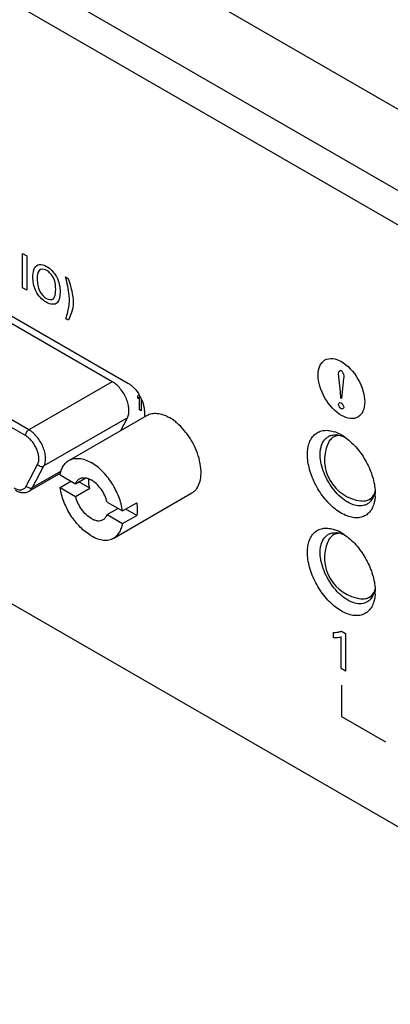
# Model space of a CAD drawing. Header units: inches. Extents: x 0 to 34, y 0 to 22.
# Tile 30 of 37: x 28.2 to 28.5, y 16.2 to 17.1. Entities that reach past the tile are written whole.
import ezdxf

# ---------------------------------------------------------------- set-up
doc = ezdxf.new("R2010")
doc.units = ezdxf.units.IN
doc.header["$LTSCALE"] = 1.87
doc.header["$MEASUREMENT"] = 0
doc.layers.get('0').update_dxf_attribs({"linetype": 'CONTINUOUS'})
doc.layers.add('02___PRT_ALL_AXES', color=7, linetype='CONTINUOUS')

msp = doc.modelspace()

# ---------------------------------------------------------------- linework, layer by layer
at = {"color": 7, "linetype": 'CONTINUOUS'}
for p, q in [((28.84303, 16.79635), (26.65099, 18.062)), ((28.78469, 16.76208), (26.59266, 18.02773)), ((28.77232, 16.74052), (26.58028, 18.00617)), ((26.58028, 17.50404), (28.77232, 16.23839)), ((27.83471, 17.01982), (28.29014, 16.75686)), ((28.27715, 16.75803), (27.86444, 16.99632)), ((28.20755, 16.71784), (27.79484, 16.95614)), ((28.20477, 16.71302), (27.79206, 16.95132)), ((28.27715, 16.75803), (28.20755, 16.71784)), ((28.29838, 16.74627), (28.29942, 16.7471)), ((28.29838, 16.74408), (28.29838, 16.74627)), ((28.29977, 16.74519), (28.29838, 16.74408)), ((28.29977, 16.73452), (28.29977, 16.74519)), ((28.30116, 16.74409), (28.30116, 16.73372)), ((28.30116, 16.73372), (28.29977, 16.73452)), ((28.30393, 16.73298), (28.30393, 16.72868)), ((28.28977, 16.72788), (28.22017, 16.6877)), ((28.24096, 16.69232), (28.30611, 16.72993)), ((28.28418, 16.71727), (28.28977, 16.72788)), ((28.20539, 16.67091), (28.21486, 16.6889)), ((28.21069, 16.6697), (28.22017, 16.6877)), ((28.23442, 16.6834), (28.21069, 16.6697)), ((28.23401, 16.6818), (28.20792, 16.66673)), ((28.23361, 16.6802), (28.2465, 16.67276)), ((28.23361, 16.66975), (28.24265, 16.67498)), ((28.2465, 16.67276), (28.25503, 16.67768)), ((28.25833, 16.66914), (28.24929, 16.67436)), ((28.23361, 16.66975), (28.2465, 16.66231)), ((28.2465, 16.66231), (28.25833, 16.66914)), ((28.49639, 16.66775), (28.49565, 16.66391)), ((28.49641, 16.66779), (28.49654, 16.66461)), ((28.27283, 16.65755), (28.28572, 16.65011)), ((28.27837, 16.62754), (28.34351, 16.66515)), ((28.49458, 16.66112), (28.49292, 16.65852)), ((28.49437, 16.66203), (28.49575, 16.66401)), ((28.49565, 16.66391), (28.49458, 16.66112)), ((28.4961, 16.6591), (28.49544, 16.6562)), ((28.49647, 16.66232), (28.4961, 16.6591)), ((28.27283, 16.64711), (28.28188, 16.65233)), ((28.28572, 16.65011), (28.29755, 16.65694)), ((28.29755, 16.64649), (28.28851, 16.65172)), ((28.27283, 16.64711), (28.28572, 16.63966)), ((28.28572, 16.63966), (28.29755, 16.64649)), ((28.49639, 16.58611), (28.49565, 16.58226)), ((28.49641, 16.58615), (28.49654, 16.58296)), ((28.49458, 16.57948), (28.49292, 16.57687)), ((28.49437, 16.58039), (28.49575, 16.58236)), ((28.49565, 16.58226), (28.49458, 16.57948)), ((28.4961, 16.57746), (28.49544, 16.57456)), ((28.49647, 16.58068), (28.4961, 16.57746))]:
    msp.add_line(p, q, dxfattribs=at)
at = {"color": 40, "linetype": 'CONTINUOUS'}
for p, q in [((28.20235, 16.86503), (28.20579, 16.86304)), ((28.20235, 16.83636), (28.20235, 16.86503)), ((28.20579, 16.86304), (28.20579, 16.83437)), ((28.23824, 16.8455), (28.24047, 16.84421)), ((28.20579, 16.83437), (28.20235, 16.83636)), ((28.24316, 16.81577), (28.24071, 16.80932)), ((28.24071, 16.80932), (28.23845, 16.81063)), ((28.46743, 16.74949), (28.46595, 16.76465)), ((28.47013, 16.76071), (28.46832, 16.74396)), ((28.4678, 16.74426), (28.46743, 16.74949)), ((28.46832, 16.74396), (28.4678, 16.74426)), ((28.46176, 16.54416), (28.46176, 16.54869)), ((28.46808, 16.51861), (28.46808, 16.54504)), ((28.46835, 16.54983), (28.47185, 16.54781)), ((28.47185, 16.54781), (28.47185, 16.51643)), ((28.47185, 16.51643), (28.46808, 16.51861)), ((28.46836, 16.50481), (28.46836, 16.47858)), ((28.46836, 16.47858), (28.50505, 16.4574))]:
    msp.add_line(p, q, dxfattribs=at)
at = {"color": 7, "linetype": 'CONTINUOUS'}
for centre, radius, start, end in [((28.29858, 16.68579), 0.04985, 46.78074, 49.71932), ((28.45339, 16.68926), 0.02847, 67.36501, 70.91304), ((28.45214, 16.68625), 0.03173, 63.28653, 67.38388), ((28.46275, 16.70272), 0.01088, 112.57932, 119.99518), ((28.46324, 16.69828), 0.01538, 84.76399, 86.69838), ((28.4504, 16.68271), 0.03567, 59.96137, 63.33556), ((28.44825, 16.67898), 0.03998, 55.56883, 59.97979), ((28.48876, 16.69277), 0.03449, 157.16655, 262.83616), ((28.30213, 16.68084), 0.04922, 10.26525, 13.19463), ((28.46071, 16.66459), 0.03584, 356.36555, 0.01437), ((28.45339, 16.60762), 0.02847, 67.36501, 70.91304), ((28.45214, 16.6046), 0.03173, 63.28653, 67.38388), ((28.4504, 16.60107), 0.03567, 59.96137, 63.33556), ((28.48876, 16.61112), 0.03449, 157.16655, 262.83616), ((28.46275, 16.62107), 0.01088, 112.57932, 119.99518), ((28.46324, 16.61664), 0.01538, 84.76399, 86.69838), ((28.44825, 16.59733), 0.03998, 55.56883, 59.97979), ((28.46071, 16.58295), 0.03584, 356.36555, 0.01437)]:
    msp.add_arc(centre, radius, start, end, dxfattribs=at)
at = {"color": 40, "linetype": 'CONTINUOUS'}
for points, knots in [([(28.21091, 16.84555), (28.21091, 16.84645), (28.21106, 16.85038), (28.21225, 16.85391), (28.21411, 16.85514)], [0, 0, 0, 0, 0.221705, 1, 1, 1, 1]), ([(28.21411, 16.85514), (28.21471, 16.85555), (28.21708, 16.85645), (28.22025, 16.85545), (28.2224, 16.85421)], [0, 0, 0, 0, 0.292979, 1, 1, 1, 1]), ([(28.22243, 16.85085), (28.22008, 16.85221), (28.2149, 16.85231), (28.21452, 16.84646), (28.21452, 16.8437)], [0, 0, 0, 0, 0.496545, 1, 1, 1, 1]), ([(28.2224, 16.85421), (28.22533, 16.85251), (28.23225, 16.84578), (28.23361, 16.83679), (28.23361, 16.83292)], [0, 0, 0, 0, 0.467316, 1, 1, 1, 1]), ([(28.22996, 16.83507), (28.22996, 16.83786), (28.22965, 16.84401), (28.22461, 16.84959), (28.22243, 16.85085)], [0, 0, 0, 0, 0.525914, 1, 1, 1, 1]), ([(28.22212, 16.82427), (28.21893, 16.82611), (28.2119, 16.83329), (28.21091, 16.84197), (28.21091, 16.84555)], [0, 0, 0, 0, 0.507883, 1, 1, 1, 1]), ([(28.24144, 16.82594), (28.24144, 16.8273), (28.2411, 16.83355), (28.23943, 16.84033), (28.23824, 16.8455)], [0, 0, 0, 0, 0.224687, 1, 1, 1, 1]), ([(28.23361, 16.83292), (28.23361, 16.8293), (28.23261, 16.82162), (28.22544, 16.82235), (28.22212, 16.82427)], [0, 0, 0, 0, 0.485947, 1, 1, 1, 1]), ([(28.22773, 16.82703), (28.22824, 16.82745), (28.22962, 16.82955), (28.22996, 16.83272), (28.22996, 16.83507)], [0, 0, 0, 0, 0.28211, 1, 1, 1, 1]), ([(28.24047, 16.81792), (28.24064, 16.81866), (28.24116, 16.82118), (28.24144, 16.82391), (28.24144, 16.82594)], [0, 0, 0, 0, 0.297084, 1, 1, 1, 1]), ([(28.23845, 16.81063), (28.2386, 16.81109), (28.23937, 16.81343), (28.24004, 16.81587), (28.24047, 16.81792)], [0, 0, 0, 0, 0.194663, 1, 1, 1, 1]), ([(28.44891, 16.76356), (28.44891, 16.76928), (28.45306, 16.77882), (28.46339, 16.77764), (28.46836, 16.77477)], [0, 0, 0, 0, 0.499917, 1, 1, 1, 1]), ([(28.46836, 16.77477), (28.47332, 16.77191), (28.48365, 16.76115), (28.4878, 16.74683), (28.4878, 16.7411)], [0, 0, 0, 0, 0.50004, 1, 1, 1, 1]), ([(28.46804, 16.76735), (28.46924, 16.76666), (28.47048, 16.76318), (28.4702, 16.76137), (28.47013, 16.76071)], [0, 0, 0, 0, 0.658956, 1, 1, 1, 1]), ([(28.46836, 16.72987), (28.46339, 16.73273), (28.45306, 16.74349), (28.44891, 16.75783), (28.44891, 16.76356)], [0, 0, 0, 0, 0.499998, 1, 1, 1, 1]), ([(28.4878, 16.7411), (28.4878, 16.73537), (28.48365, 16.72583), (28.47332, 16.727), (28.46836, 16.72987)], [0, 0, 0, 0, 0.500045, 1, 1, 1, 1]), ([(28.46176, 16.54869), (28.46359, 16.54874), (28.46585, 16.54901), (28.46793, 16.54966), (28.46835, 16.54983)], [0, 0, 0, 0, 0.78785, 1, 1, 1, 1])]:
    msp.add_open_spline(points, degree=3, knots=knots, dxfattribs=at)
for points in [[(28.21452, 16.8437), (28.21452, 16.84057), (28.21502, 16.8368), (28.21672, 16.83338)], [(28.24047, 16.84421), (28.24246, 16.83742), (28.24457, 16.8303), (28.24457, 16.82421)], [(28.21672, 16.83338), (28.21797, 16.83088), (28.22024, 16.82873), (28.22222, 16.82758)], [(28.22222, 16.82758), (28.22421, 16.82644), (28.22645, 16.82601), (28.22773, 16.82703)], [(28.24457, 16.82421), (28.24457, 16.82108), (28.24394, 16.81832), (28.24316, 16.81577)], [(28.46595, 16.76465), (28.46595, 16.76618), (28.46671, 16.76811), (28.46804, 16.76735)], [(28.46595, 16.7391), (28.46595, 16.74027), (28.46706, 16.74097), (28.46808, 16.74038)], [(28.46808, 16.74038), (28.46911, 16.73978), (28.47029, 16.73779), (28.47029, 16.73659)], [(28.46808, 16.7355), (28.46709, 16.73607), (28.46595, 16.73796), (28.46595, 16.7391)], [(28.47029, 16.73659), (28.47029, 16.73543), (28.46908, 16.73492), (28.46808, 16.7355)], [(28.46808, 16.54504), (28.46618, 16.5443), (28.46401, 16.54408), (28.46176, 16.54416)]]:
    msp.add_open_spline(points, degree=3, dxfattribs=at)
at = {"color": 7, "linetype": 'CONTINUOUS'}
for points, knots in [([(28.28977, 16.72788), (28.29029, 16.72888), (28.29102, 16.73124), (28.29117, 16.73516), (28.29047, 16.73947), (28.28898, 16.74391), (28.28677, 16.74825), (28.28399, 16.7522), (28.28079, 16.75554), (28.27838, 16.75732), (28.27715, 16.75803)], [0, 0, 0, 0, 0.096403, 0.207434, 0.332157, 0.466996, 0.606846, 0.745933, 0.878584, 1, 1, 1, 1]), ([(28.29014, 16.75686), (28.29108, 16.75632), (28.29295, 16.75501), (28.29644, 16.75174), (28.30012, 16.74671), (28.30264, 16.74099), (28.30373, 16.73634), (28.30393, 16.73407), (28.30393, 16.73298)], [0, 0, 0, 0, 0.114176, 0.237568, 0.500006, 0.76244, 0.885829, 1, 1, 1, 1]), ([(28.30611, 16.72993), (28.30734, 16.73065), (28.31017, 16.73168), (28.31488, 16.73179), (28.3199, 16.73058), (28.32317, 16.72903), (28.32481, 16.72808)], [0, 0, 0, 0, 0.217766, 0.450947, 0.710186, 1, 1, 1, 1]), ([(28.33081, 16.72382), (28.33033, 16.72423), (28.32842, 16.72578), (28.32638, 16.72717), (28.32481, 16.72808)], [0, 0, 0, 0, 0.259373, 1, 1, 1, 1]), ([(28.20477, 16.71302), (28.20477, 16.71348), (28.20494, 16.71444), (28.20554, 16.71579), (28.20641, 16.71699), (28.20716, 16.71762), (28.20755, 16.71784)], [0, 0, 0, 0, 0.237213, 0.499994, 0.762778, 1, 1, 1, 1]), ([(28.22017, 16.6877), (28.22069, 16.68869), (28.22142, 16.69106), (28.22157, 16.69497), (28.22088, 16.69928), (28.21938, 16.70373), (28.21717, 16.70806), (28.21439, 16.71202), (28.21119, 16.71535), (28.20878, 16.71713), (28.20755, 16.71784)], [0, 0, 0, 0, 0.096403, 0.207434, 0.332157, 0.466996, 0.606846, 0.745934, 0.878584, 1, 1, 1, 1]), ([(28.35005, 16.69207), (28.3494, 16.69486), (28.3476, 16.70044), (28.34372, 16.70839), (28.33879, 16.71573), (28.33486, 16.7201), (28.33278, 16.72206)], [0, 0, 0, 0, 0.245085, 0.499868, 0.75472, 1, 1, 1, 1]), ([(28.43997, 16.69727), (28.43997, 16.69905), (28.44022, 16.70246), (28.44141, 16.70722), (28.44342, 16.71124), (28.44622, 16.71439), (28.44972, 16.71652), (28.45377, 16.71754), (28.45821, 16.71744), (28.46119, 16.71669), (28.4627, 16.71617)], [0, 0, 0, 0, 0.149104, 0.28471, 0.407737, 0.52173, 0.632108, 0.745173, 0.866548, 1, 1, 1, 1]), ([(28.21486, 16.6889), (28.21576, 16.69061), (28.21613, 16.69388), (28.21543, 16.69817), (28.21423, 16.70173), (28.21247, 16.7052), (28.21024, 16.70836), (28.20768, 16.71103), (28.20575, 16.71245), (28.20477, 16.71302)], [0, 0, 0, 0, 0.20598, 0.330932, 0.466019, 0.606125, 0.745468, 0.878361, 1, 1, 1, 1]), ([(28.45058, 16.69727), (28.45058, 16.69848), (28.45072, 16.70082), (28.45158, 16.70505), (28.45295, 16.70794), (28.45421, 16.70948)], [0, 0, 0, 0, 0.280787, 0.540783, 1, 1, 1, 1]), ([(28.45421, 16.70948), (28.45443, 16.70975), (28.45534, 16.71077), (28.45643, 16.71163), (28.45731, 16.71214)], [0, 0, 0, 0, 0.25532, 1, 1, 1, 1]), ([(28.45909, 16.70962), (28.45866, 16.70912), (28.45786, 16.70801), (28.45724, 16.70679), (28.45697, 16.70615)], [0, 0, 0, 0, 0.486998, 1, 1, 1, 1]), ([(28.45858, 16.71277), (28.45942, 16.71312), (28.46126, 16.71362), (28.46316, 16.7137), (28.46413, 16.71364)], [0, 0, 0, 0, 0.486307, 1, 1, 1, 1]), ([(28.46173, 16.7118), (28.46123, 16.71152), (28.46029, 16.71086), (28.45947, 16.71005), (28.45909, 16.70962)], [0, 0, 0, 0, 0.495332, 1, 1, 1, 1]), ([(28.46647, 16.71319), (28.46604, 16.71316), (28.4652, 16.71307), (28.46397, 16.71279), (28.46281, 16.71237), (28.46208, 16.71201), (28.46173, 16.7118)], [0, 0, 0, 0, 0.257938, 0.509175, 0.755776, 1, 1, 1, 1]), ([(28.46465, 16.7136), (28.46511, 16.71356), (28.46707, 16.71329), (28.46898, 16.7127), (28.47038, 16.71212)], [0, 0, 0, 0, 0.236626, 1, 1, 1, 1]), ([(28.47086, 16.71195), (28.47254, 16.7108), (28.47584, 16.70819), (28.48201, 16.70198), (28.4873, 16.6946), (28.49145, 16.6865), (28.49466, 16.67835), (28.49608, 16.67198), (28.49641, 16.66779)], [0, 0, 0, 0, 0.116494, 0.240134, 0.499802, 0.631147, 0.759931, 1, 1, 1, 1]), ([(28.23361, 16.6802), (28.23383, 16.68154), (28.23445, 16.68409), (28.23603, 16.68754), (28.23818, 16.69036), (28.24, 16.69177), (28.24096, 16.69232)], [0, 0, 0, 0, 0.279084, 0.534926, 0.772535, 1, 1, 1, 1]), ([(28.24096, 16.69232), (28.2422, 16.69303), (28.24503, 16.69406), (28.24974, 16.69418), (28.25476, 16.69297), (28.25802, 16.69142), (28.25966, 16.69047)], [0, 0, 0, 0, 0.217767, 0.450947, 0.710186, 1, 1, 1, 1]), ([(28.28572, 16.65011), (28.28516, 16.65414), (28.2829, 16.66232), (28.27709, 16.67362), (28.26934, 16.6834), (28.26298, 16.68855), (28.25966, 16.69047)], [0, 0, 0, 0, 0.247046, 0.509748, 0.767242, 1, 1, 1, 1]), ([(28.49544, 16.6562), (28.495, 16.65468), (28.49385, 16.65184), (28.49118, 16.64826), (28.4877, 16.64574), (28.48358, 16.64442), (28.479, 16.64433), (28.47414, 16.64542), (28.46912, 16.64762), (28.4641, 16.65086), (28.45921, 16.65504), (28.45299, 16.66177), (28.44779, 16.66964), (28.44386, 16.67817), (28.44167, 16.68466), (28.44031, 16.69103), (28.43997, 16.69524), (28.43997, 16.69727)], [0, 0, 0, 0, 0.051483, 0.098575, 0.143437, 0.188792, 0.237237, 0.290593, 0.34968, 0.414483, 0.484363, 0.55822, 0.711872, 0.788663, 0.863212, 0.934087, 1, 1, 1, 1]), ([(28.45145, 16.68953), (28.45131, 16.6902), (28.45083, 16.69275), (28.45058, 16.69535), (28.45058, 16.69727)], [0, 0, 0, 0, 0.26114, 1, 1, 1, 1]), ([(28.21486, 16.6889), (28.2152, 16.68853), (28.21601, 16.68788), (28.21742, 16.68732), (28.21887, 16.6872), (28.21979, 16.68748), (28.22017, 16.6877)], [0, 0, 0, 0, 0.260547, 0.523511, 0.77319, 1, 1, 1, 1]), ([(28.34351, 16.66515), (28.3443, 16.66561), (28.34581, 16.66673), (28.34842, 16.66969), (28.35065, 16.67471), (28.35153, 16.68186), (28.35104, 16.68695), (28.35056, 16.68961)], [0, 0, 0, 0, 0.101823, 0.206803, 0.435446, 0.699531, 1, 1, 1, 1]), ([(28.48981, 16.65585), (28.4891, 16.65544), (28.48757, 16.65478), (28.4841, 16.65412), (28.47921, 16.6547), (28.4733, 16.65733), (28.46744, 16.66165), (28.462, 16.6674), (28.45731, 16.67422), (28.45365, 16.68166), (28.45202, 16.68692), (28.45145, 16.68953)], [0, 0, 0, 0, 0.04296, 0.087319, 0.184273, 0.296671, 0.424658, 0.56485, 0.711792, 0.858998, 1, 1, 1, 1]), ([(28.2465, 16.67276), (28.24682, 16.67365), (28.24767, 16.6753), (28.24907, 16.67654), (28.24982, 16.67698)], [0, 0, 0, 0, 0.52204, 1, 1, 1, 1]), ([(28.24982, 16.67698), (28.25056, 16.6774), (28.25229, 16.67799), (28.25409, 16.67792), (28.25501, 16.67777)], [0, 0, 0, 0, 0.478834, 1, 1, 1, 1]), ([(28.25501, 16.67777), (28.25539, 16.6777), (28.25702, 16.67734), (28.25856, 16.67664), (28.25966, 16.676)], [0, 0, 0, 0, 0.232605, 1, 1, 1, 1]), ([(28.25833, 16.66914), (28.25816, 16.66982), (28.25762, 16.67237), (28.25747, 16.67502), (28.25771, 16.67691)], [0, 0, 0, 0, 0.269317, 1, 1, 1, 1]), ([(28.27283, 16.65755), (28.27234, 16.65946), (28.27096, 16.66323), (28.26794, 16.66839), (28.26418, 16.67279), (28.2612, 16.67512), (28.25966, 16.676)], [0, 0, 0, 0, 0.254522, 0.51673, 0.770127, 1, 1, 1, 1]), ([(28.19529, 16.66931), (28.19627, 16.66875), (28.19819, 16.6679), (28.20078, 16.66769), (28.20256, 16.66817), (28.2041, 16.66904), (28.20497, 16.67012), (28.20539, 16.67091)], [0, 0, 0, 0, 0.292522, 0.541727, 0.655918, 0.767726, 1, 1, 1, 1]), ([(28.19611, 16.66751), (28.19705, 16.66697), (28.19899, 16.66606), (28.20207, 16.66537), (28.20515, 16.66552), (28.20706, 16.66623), (28.20792, 16.66673)], [0, 0, 0, 0, 0.263701, 0.514818, 0.758693, 1, 1, 1, 1]), ([(28.20539, 16.67091), (28.20572, 16.67053), (28.20653, 16.66989), (28.20794, 16.66932), (28.2094, 16.66921), (28.21031, 16.66948), (28.21069, 16.6697)], [0, 0, 0, 0, 0.260547, 0.523511, 0.77319, 1, 1, 1, 1]), ([(28.20792, 16.66673), (28.2085, 16.66707), (28.20958, 16.66794), (28.21036, 16.66908), (28.21069, 16.6697)], [0, 0, 0, 0, 0.486196, 1, 1, 1, 1]), ([(28.25966, 16.62939), (28.25635, 16.63131), (28.24999, 16.63646), (28.24224, 16.64624), (28.23643, 16.65755), (28.23417, 16.66572), (28.23361, 16.66975)], [0, 0, 0, 0, 0.232758, 0.490252, 0.752954, 1, 1, 1, 1]), ([(28.25966, 16.64386), (28.25813, 16.64475), (28.25515, 16.64707), (28.25139, 16.65147), (28.24837, 16.65663), (28.24698, 16.6604), (28.2465, 16.66231)], [0, 0, 0, 0, 0.229873, 0.48327, 0.745478, 1, 1, 1, 1]), ([(28.48446, 16.65855), (28.48512, 16.65847), (28.48642, 16.65839), (28.48832, 16.65857), (28.49011, 16.65904), (28.49121, 16.65955), (28.49173, 16.65984)], [0, 0, 0, 0, 0.265701, 0.518391, 0.761668, 1, 1, 1, 1]), ([(28.49292, 16.65852), (28.4927, 16.65824), (28.49179, 16.65722), (28.49069, 16.65636), (28.48981, 16.65585)], [0, 0, 0, 0, 0.255376, 1, 1, 1, 1]), ([(28.49173, 16.65984), (28.49222, 16.66013), (28.49316, 16.66079), (28.49399, 16.6616), (28.49437, 16.66203)], [0, 0, 0, 0, 0.495332, 1, 1, 1, 1]), ([(28.29755, 16.65694), (28.29768, 16.65602), (28.29805, 16.65255), (28.29797, 16.64902), (28.29755, 16.64649)], [0, 0, 0, 0, 0.266142, 1, 1, 1, 1]), ([(28.25966, 16.64386), (28.26053, 16.64336), (28.26225, 16.64254), (28.26489, 16.64191), (28.26737, 16.64197), (28.26886, 16.64251), (28.26951, 16.64289)], [0, 0, 0, 0, 0.289801, 0.549062, 0.782228, 1, 1, 1, 1]), ([(28.26951, 16.64289), (28.27026, 16.64332), (28.27166, 16.64457), (28.27251, 16.64621), (28.27283, 16.64711)], [0, 0, 0, 0, 0.47796, 1, 1, 1, 1]), ([(28.27837, 16.62754), (28.27933, 16.6281), (28.28114, 16.6295), (28.2833, 16.63232), (28.28488, 16.63577), (28.2855, 16.63832), (28.28572, 16.63966)], [0, 0, 0, 0, 0.227465, 0.465074, 0.720916, 1, 1, 1, 1]), ([(28.43997, 16.61562), (28.43997, 16.6174), (28.44022, 16.62081), (28.44141, 16.62557), (28.44342, 16.6296), (28.44622, 16.63274), (28.44972, 16.63488), (28.45377, 16.63589), (28.45821, 16.63579), (28.46119, 16.63504), (28.4627, 16.63452)], [0, 0, 0, 0, 0.149104, 0.28471, 0.407737, 0.52173, 0.632108, 0.745173, 0.866548, 1, 1, 1, 1]), ([(28.25966, 16.62939), (28.26131, 16.62845), (28.26457, 16.62689), (28.26959, 16.62568), (28.2743, 16.6258), (28.27713, 16.62683), (28.27837, 16.62754)], [0, 0, 0, 0, 0.289814, 0.549053, 0.782233, 1, 1, 1, 1]), ([(28.45058, 16.61562), (28.45058, 16.61683), (28.45072, 16.61917), (28.45158, 16.6234), (28.45295, 16.6263), (28.45421, 16.62783)], [0, 0, 0, 0, 0.280787, 0.540783, 1, 1, 1, 1]), ([(28.45421, 16.62783), (28.45443, 16.6281), (28.45534, 16.62913), (28.45643, 16.62999), (28.45731, 16.6305)], [0, 0, 0, 0, 0.25532, 1, 1, 1, 1]), ([(28.45909, 16.62797), (28.45866, 16.62747), (28.45786, 16.62636), (28.45724, 16.62515), (28.45697, 16.62451)], [0, 0, 0, 0, 0.486998, 1, 1, 1, 1]), ([(28.45858, 16.63112), (28.45942, 16.63147), (28.46126, 16.63198), (28.46316, 16.63205), (28.46413, 16.63199)], [0, 0, 0, 0, 0.486307, 1, 1, 1, 1]), ([(28.46173, 16.63016), (28.46123, 16.62987), (28.46029, 16.62921), (28.45947, 16.62841), (28.45909, 16.62797)], [0, 0, 0, 0, 0.495332, 1, 1, 1, 1]), ([(28.46647, 16.63154), (28.46604, 16.63151), (28.4652, 16.63142), (28.46397, 16.63114), (28.46281, 16.63073), (28.46208, 16.63036), (28.46173, 16.63016)], [0, 0, 0, 0, 0.257938, 0.509175, 0.755776, 1, 1, 1, 1]), ([(28.46465, 16.63195), (28.46511, 16.63191), (28.46707, 16.63164), (28.46898, 16.63105), (28.47038, 16.63047)], [0, 0, 0, 0, 0.236626, 1, 1, 1, 1]), ([(28.47086, 16.63031), (28.47254, 16.62916), (28.47584, 16.62654), (28.48201, 16.62033), (28.4873, 16.61295), (28.49145, 16.60485), (28.49466, 16.59671), (28.49608, 16.59033), (28.49641, 16.58615)], [0, 0, 0, 0, 0.116494, 0.240134, 0.499802, 0.631147, 0.759931, 1, 1, 1, 1]), ([(28.49544, 16.57456), (28.495, 16.57304), (28.49385, 16.57019), (28.49118, 16.56661), (28.4877, 16.5641), (28.48358, 16.56278), (28.479, 16.56268), (28.47414, 16.56377), (28.46912, 16.56597), (28.4641, 16.56921), (28.45921, 16.57339), (28.45299, 16.58012), (28.44779, 16.588), (28.44386, 16.59653), (28.44167, 16.60301), (28.44031, 16.60938), (28.43997, 16.61359), (28.43997, 16.61562)], [0, 0, 0, 0, 0.051483, 0.098575, 0.143437, 0.188792, 0.237237, 0.290593, 0.34968, 0.414483, 0.484363, 0.55822, 0.711872, 0.788663, 0.863212, 0.934087, 1, 1, 1, 1]), ([(28.45145, 16.60789), (28.45131, 16.60855), (28.45083, 16.6111), (28.45058, 16.6137), (28.45058, 16.61562)], [0, 0, 0, 0, 0.26114, 1, 1, 1, 1]), ([(28.48981, 16.5742), (28.4891, 16.57379), (28.48757, 16.57313), (28.4841, 16.57247), (28.47921, 16.57306), (28.4733, 16.57568), (28.46744, 16.58), (28.462, 16.58575), (28.45731, 16.59257), (28.45365, 16.60001), (28.45202, 16.60527), (28.45145, 16.60789)], [0, 0, 0, 0, 0.04296, 0.087319, 0.184273, 0.296671, 0.424658, 0.56485, 0.711792, 0.858998, 1, 1, 1, 1]), ([(28.48446, 16.5769), (28.48512, 16.57682), (28.48642, 16.57674), (28.48832, 16.57692), (28.49011, 16.57739), (28.49121, 16.5779), (28.49173, 16.5782)], [0, 0, 0, 0, 0.265701, 0.518391, 0.761668, 1, 1, 1, 1]), ([(28.49292, 16.57687), (28.4927, 16.5766), (28.49179, 16.57557), (28.49069, 16.57471), (28.48981, 16.5742)], [0, 0, 0, 0, 0.255376, 1, 1, 1, 1]), ([(28.49173, 16.5782), (28.49222, 16.57848), (28.49316, 16.57914), (28.49399, 16.57995), (28.49437, 16.58039)], [0, 0, 0, 0, 0.495332, 1, 1, 1, 1])]:
    msp.add_open_spline(points, degree=3, knots=knots, dxfattribs=at)
msp.add_open_spline([(28.33278, 16.72206), (28.33276, 16.72208), (28.33274, 16.7221), (28.33272, 16.72211)], degree=3, dxfattribs=at)
at = {"layer": '02___PRT_ALL_AXES', "color": 7, "linetype": 'CONTINUOUS'}
for p, q in [((28.46467, 16.71351), (28.46173, 16.7118)), ((28.49436, 16.66136), (28.49173, 16.65984)), ((28.46467, 16.63186), (28.46173, 16.63016)), ((28.49436, 16.57972), (28.49173, 16.5782))]:
    msp.add_line(p, q, dxfattribs=at)

doc.saveas('drawing.dxf')
